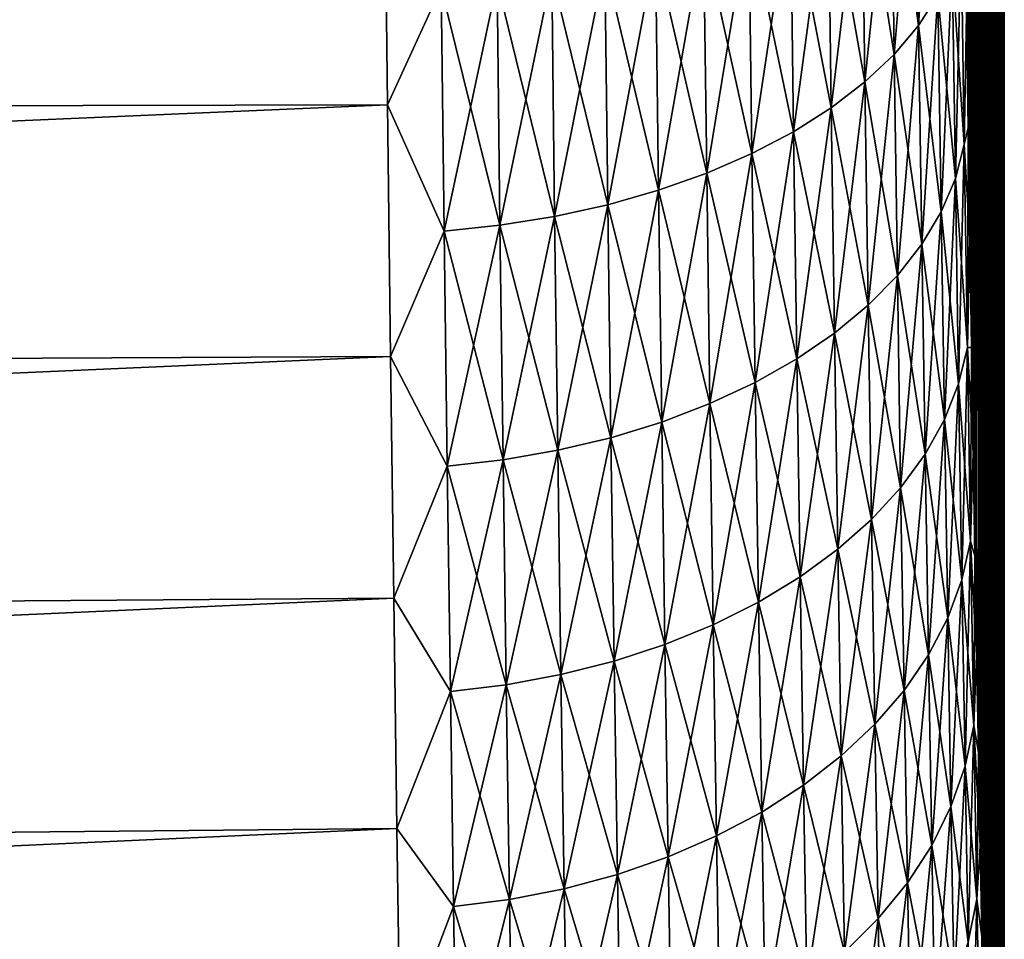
# Model space of a CAD drawing. Header units: metres. Extents: x -2 to 85, y -75 to 96.
# Tile 210 of 256: x 29.01 to 31.5, y -47.4 to -45.07. Entities that reach past the tile are written whole.
import ezdxf

# ---------------------------------------------------------------- set-up
doc = ezdxf.new("R2010")
doc.units = ezdxf.units.M
doc.layers.add('solid_20204500', color=7, linetype='CONTINUOUS')

msp = doc.modelspace()

# ---------------------------------------------------------------- linework, layer by layer
at = {"layer": 'solid_20204500'}
for points in [[(31.434292, -46.927364, 8.105751), (31.435064, -38, 8.058046), (31.354048, -38, 12.080166)], [(31.408363, -45.344559, 9.572252), (31.354048, -38, 12.080166), (31.404179, -45.056053, 9.788349)], [(31.412609, -45.626186, 9.347898), (31.354048, -38, 12.080166), (31.408363, -45.344559, 9.572252)], [(31.416906, -45.901035, 9.115167), (31.354048, -38, 12.080166), (31.412609, -45.626186, 9.347898)], [(31.421242, -46.168938, 8.874249), (31.354048, -38, 12.080166), (31.416906, -45.901035, 9.115167)], [(31.425591, -46.429241, 8.625756), (31.354048, -38, 12.080166), (31.421242, -46.168938, 8.874249)], [(31.429947, -46.682137, 8.369515), (31.354048, -38, 12.080166), (31.425591, -46.429241, 8.625756)], [(31.434292, -46.927364, 8.105751), (31.354048, -38, 12.080166), (31.429947, -46.682137, 8.369515)], [(31.404179, -45.05608, -9.78833), (31.435064, -38, -8.058046), (31.408363, -45.344585, -9.572232)], [(31.408363, -45.344585, -9.572232), (31.435064, -38, -8.058046), (31.412609, -45.626209, -9.347878)], [(31.412609, -45.626209, -9.347878), (31.435064, -38, -8.058046), (31.416906, -45.901058, -9.115147)], [(31.416906, -45.901058, -9.115147), (31.435064, -38, -8.058046), (31.421242, -46.168957, -8.874229)], [(31.421242, -46.168957, -8.874229), (31.435064, -38, -8.058046), (31.425591, -46.42926, -8.625737)], [(31.425591, -46.42926, -8.625737), (31.435064, -38, -8.058046), (31.429947, -46.682156, -8.369497)], [(31.429947, -46.682156, -8.369497), (31.435064, -38, -8.058046), (31.434292, -46.92738, -8.105735)], [(31.438612, -47.164463, 7.834852), (31.435064, -38, 8.058046), (31.434292, -46.927364, 8.105751)], [(31.434292, -46.92738, -8.105735), (31.435064, -38, -8.058046), (31.438612, -47.164478, -7.834837)], [(31.438612, -47.164478, -7.834837), (31.435064, -38, -8.058046), (31.463511, -38, -6.040524)], [(31.463179, -48.410591, 6.067952), (31.463511, -38, 6.040524), (31.435064, -38, 8.058046)], [(31.442896, -47.393684, 7.556543), (31.435064, -38, 8.058046), (31.438612, -47.164463, 7.834852)], [(31.447124, -47.614594, 7.271374), (31.435064, -38, 8.058046), (31.442896, -47.393684, 7.556543)], [(31.451281, -47.826771, 6.979822), (31.435064, -38, 8.058046), (31.447124, -47.614594, 7.271374)], [(31.455355, -48.030479, 6.681523), (31.435064, -38, 8.058046), (31.451281, -47.826771, 6.979822)], [(31.459328, -48.225197, 6.377385), (31.435064, -38, 8.058046), (31.455355, -48.030479, 6.681523)], [(31.463179, -48.410591, 6.067952), (31.435064, -38, 8.058046), (31.459328, -48.225197, 6.377385)], [(31.438612, -47.164478, -7.834837), (31.463511, -38, -6.040524), (31.442896, -47.393696, -7.55653)], [(31.442896, -47.393696, -7.55653), (31.463511, -38, -6.040524), (31.447124, -47.614601, -7.271362)], [(31.447124, -47.614601, -7.271362), (31.463511, -38, -6.040524), (31.451281, -47.826778, -6.979813)], [(31.451281, -47.826778, -6.979813), (31.463511, -38, -6.040524), (31.455355, -48.030487, -6.681515)], [(31.455355, -48.030487, -6.681515), (31.463511, -38, -6.040524), (31.459328, -48.225201, -6.377378)], [(31.459328, -48.225201, -6.377378), (31.463511, -38, -6.040524), (31.463179, -48.410595, -6.067947)], [(31.463179, -48.410595, -6.067947), (31.463511, -38, -6.040524), (31.466904, -48.586884, -5.752857)], [(31.466904, -48.58688, 5.75286), (31.463511, -38, 6.040524), (31.463179, -48.410591, 6.067952)], [(31.483128, -49.34351, 4.107474), (31.483782, -38, 4.027141), (31.463511, -38, 6.040524)], [(31.466904, -48.586884, -5.752857), (31.463511, -38, -6.040524), (31.483782, -38, -4.027141)], [(31.47048, -48.753498, 5.433125), (31.463511, -38, 6.040524), (31.466904, -48.58688, 5.75286)], [(31.473894, -48.910099, 5.109344), (31.463511, -38, 6.040524), (31.47048, -48.753498, 5.433125)], [(31.47714, -49.0569, 4.781141), (31.463511, -38, 6.040524), (31.473894, -48.910099, 5.109344)], [(31.480211, -49.193913, 4.448503), (31.463511, -38, 6.040524), (31.47714, -49.0569, 4.781141)], [(31.483128, -49.34351, 4.107474), (31.463511, -38, 6.040524), (31.480211, -49.193913, 4.448503)], [(31.466904, -48.586884, -5.752857), (31.483782, -38, -4.027141), (31.47048, -48.753498, -5.433122)], [(31.47048, -48.753498, -5.433122), (31.483782, -38, -4.027141), (31.473894, -48.910099, -5.109344)], [(31.473894, -48.910099, -5.109344), (31.483782, -38, -4.027141), (31.47714, -49.0569, -4.78114)], [(31.47714, -49.0569, -4.78114), (31.483782, -38, -4.027141), (31.480211, -49.193913, -4.448503)], [(31.483128, -49.343491, -4.107513), (31.480211, -49.193913, -4.448503), (31.483782, -38, -4.027141)], [(31.485729, -49.518456, 3.777731), (31.483782, -38, 4.027141), (31.483128, -49.34351, 4.107474)], [(31.483128, -49.343491, -4.107513), (31.483782, -38, -4.027141), (31.485727, -49.518425, -3.777786)], [(31.498213, -53.100281, 1.336894), (31.5, -38), (31.483782, -38, 4.027141)], [(31.485727, -49.518425, -3.777786), (31.483782, -38, -4.027141), (31.5, -38)], [(31.488024, -49.718075, 3.460596), (31.483782, -38, 4.027141), (31.485729, -49.518456, 3.777731)], [(31.490021, -49.940929, 3.159067), (31.483782, -38, 4.027141), (31.488024, -49.718075, 3.460596)], [(31.49173, -50.185005, 2.875926), (31.483782, -38, 4.027141), (31.490021, -49.940929, 3.159067)], [(31.493176, -50.449215, 2.612205), (31.483782, -38, 4.027141), (31.49173, -50.185005, 2.875926)], [(31.494389, -50.732422, 2.368788), (31.483782, -38, 4.027141), (31.493176, -50.449215, 2.612205)], [(31.49539, -51.033131, 2.147159), (31.483782, -38, 4.027141), (31.494389, -50.732422, 2.368788)], [(31.496202, -51.349453, 1.948606), (31.483782, -38, 4.027141), (31.49539, -51.033131, 2.147159)], [(31.496851, -51.679497, 1.774404), (31.483782, -38, 4.027141), (31.496202, -51.349453, 1.948606)], [(31.497358, -52.021088, 1.625478), (31.483782, -38, 4.027141), (31.496851, -51.679497, 1.774404)], [(31.497742, -52.372906, 1.502514), (31.483782, -38, 4.027141), (31.497358, -52.021088, 1.625478)], [(31.498022, -52.733593, 1.406095), (31.483782, -38, 4.027141), (31.497742, -52.372906, 1.502514)], [(31.498213, -53.100281, 1.336894), (31.483782, -38, 4.027141), (31.498022, -52.733593, 1.406095)], [(31.485727, -49.518425, -3.777786), (31.5, -38), (31.488024, -49.718037, -3.460648)], [(31.488024, -49.718037, -3.460648), (31.5, -38), (31.490021, -49.940899, -3.159105)], [(31.490021, -49.940899, -3.159105), (31.5, -38), (31.49173, -50.184982, -2.875952)], [(31.49173, -50.184982, -2.875952), (31.5, -38), (31.493176, -50.449196, -2.612225)], [(31.493176, -50.449196, -2.612225), (31.5, -38), (31.494389, -50.732391, -2.368811)], [(31.494389, -50.732391, -2.368811), (31.5, -38), (31.49539, -51.0331, -2.147181)], [(31.49539, -51.0331, -2.147181), (31.5, -38), (31.496202, -51.349426, -1.948622)], [(31.496202, -51.349426, -1.948622), (31.5, -38), (31.496851, -51.679482, -1.774411)], [(31.496851, -51.679482, -1.774411), (31.5, -38), (31.497358, -52.021076, -1.625482)], [(31.497358, -52.021076, -1.625482), (31.5, -38), (31.497742, -52.372898, -1.502517)], [(31.497742, -52.372898, -1.502517), (31.5, -38), (31.498022, -52.733585, -1.406097)], [(31.498022, -52.733585, -1.406097), (31.5, -38), (31.498213, -53.100273, -1.336895)], [(31.498213, -53.100273, -1.336895), (31.5, -38), (31.498322, -53.470123, -1.295209)], [(31.498322, -53.470127, 1.295208), (31.5, -38), (31.498213, -53.100281, 1.336894)], [(31.498322, -53.470123, -1.295209), (31.5, -38), (31.498358, -53.841866, -1.281194)], [(31.498322, -53.470127, 1.295208), (31.499994, -69.770828, 0), (31.5, -38)], [(31.499174, -69.770836, -0.640597), (31.498354, -69.770851, -1.281194), (31.5, -38)], [(31.498358, -61.806351, -1.281194), (31.5, -38), (31.498354, -69.770851, -1.281194)], [(31.498358, -61.806351, -1.281194), (31.498358, -53.841866, -1.281194), (31.5, -38)], [(31.499174, -69.770836, -0.640597), (31.5, -38), (31.499994, -69.770828, 0)], [(31.324314, -44.439693, 10.703927), (31.275009, -44.509758, 10.818943), (31.282749, -45.085258, 10.449458)], [(31.331966, -45.008953, 10.338295), (31.324314, -44.439693, 10.703927), (31.282749, -45.085258, 10.449458)], [(31.275009, -44.509758, -10.818943), (31.282749, -45.085258, -10.449458), (31.213022, -44.577095, -10.929181)], [(31.275009, -44.509758, 10.818943), (31.213022, -44.577095, 10.929181), (31.220825, -45.158592, 10.555995)], [(31.282749, -45.085258, 10.449458), (31.275009, -44.509758, 10.818943), (31.220825, -45.158592, 10.555995)], [(31.331966, -45.008953, -10.338295), (31.282749, -45.085258, -10.449458), (31.275009, -44.509758, -10.818943)], [(31.213022, -44.577095, -10.929181), (31.220825, -45.158592, -10.555995), (31.139023, -44.641125, -11.033694)], [(31.213022, -44.577095, 10.929181), (31.139023, -44.641125, 11.033694), (31.146864, -45.228313, 10.656989)], [(31.220825, -45.158592, 10.555995), (31.213022, -44.577095, 10.929181), (31.146864, -45.228313, 10.656989)], [(31.282749, -45.085258, -10.449458), (31.220825, -45.158592, -10.555995), (31.213022, -44.577095, -10.929181)], [(29.929728, -44.624798, -11.811424), (13.35, -45.323074, -11.919577), (13.35, -44.618221, -12.324888)], [(13.35, -44.618282, 12.324965), (13.35, -45.323139, 11.919648), (29.929728, -44.624798, 11.811424)], [(13.35, -45.323139, 11.919648), (29.937128, -45.286179, 11.415071), (29.929728, -44.624798, 11.811424)], [(29.929728, -44.624798, -11.811424), (29.937128, -45.286179, -11.415071), (13.35, -45.323074, -11.919577)], [(30.073721, -44.988735, 11.587371), (29.929728, -44.624798, 11.811424), (29.937128, -45.286179, 11.415071)], [(30.073721, -44.988735, -11.587371), (29.937128, -45.286179, -11.415071), (29.929728, -44.624798, -11.811424)], [(31.139023, -44.641125, -11.033694), (31.146864, -45.228313, -10.656989), (31.053759, -44.701309, -11.131606)], [(31.139023, -44.641125, 11.033694), (31.053759, -44.701309, 11.131606), (31.061613, -45.293842, 10.751593)], [(31.146864, -45.228313, 10.656989), (31.139023, -44.641125, 11.033694), (31.061613, -45.293842, 10.751593)], [(31.220825, -45.158592, -10.555995), (31.146864, -45.228313, -10.656989), (31.139023, -44.641125, -11.033694)], [(31.053759, -44.701309, -11.131606), (31.061613, -45.293842, -10.751593), (30.957975, -44.757111, -11.222039)], [(31.053759, -44.701309, 11.131606), (30.957975, -44.757111, 11.222039), (30.965822, -45.354591, 10.838958)], [(31.061613, -45.293842, 10.751593), (31.053759, -44.701309, 11.131606), (30.965822, -45.354591, 10.838958)], [(31.146864, -45.228313, -10.656989), (31.061613, -45.293842, -10.751593), (31.053759, -44.701309, -11.131606)], [(30.957975, -44.757111, -11.222039), (30.965822, -45.354591, -10.838958), (30.852467, -44.80801, -11.304157)], [(30.957975, -44.757111, 11.222039), (30.852467, -44.80801, 11.304157), (30.860283, -45.409992, 10.918274)], [(30.965822, -45.354591, 10.838958), (30.957975, -44.757111, 11.222039), (30.860283, -45.409992, 10.918274)], [(31.061613, -45.293842, -10.751593), (30.965822, -45.354591, -10.838958), (30.957975, -44.757111, -11.222039)], [(30.852467, -44.80801, -11.304157), (30.860283, -45.409992, -10.918274), (30.738209, -44.853588, -11.37728)], [(30.852467, -44.80801, 11.304157), (30.738209, -44.853588, 11.37728), (30.745979, -45.459591, 10.988883)], [(30.860283, -45.409992, 10.918274), (30.852467, -44.80801, 11.304157), (30.745979, -45.459591, 10.988883)], [(30.965822, -45.354591, -10.838958), (30.860283, -45.409992, -10.918274), (30.852467, -44.80801, -11.304157)], [(31.390965, -44.850712, -10.106911), (31.398708, -45.386745, -9.71951), (31.368128, -44.930485, -10.223693)], [(31.376015, -45.472824, 9.831907), (31.390965, -44.850712, 10.106911), (31.368128, -44.930485, 10.223693)], [(31.376015, -45.472824, 9.831907), (31.398708, -45.386745, 9.71951), (31.390965, -44.850712, 10.106911)], [(31.404179, -45.05608, -9.78833), (31.398708, -45.386745, -9.71951), (31.390965, -44.850712, -10.106911)], [(31.390965, -44.850712, 10.106911), (31.398708, -45.386745, 9.71951), (31.404179, -45.056053, 9.788349)], [(30.738209, -44.853588, -11.37728), (30.745979, -45.459591, -10.988883), (30.616226, -44.893444, -11.440767)], [(30.738209, -44.853588, 11.37728), (30.616226, -44.893444, 11.440767), (30.62393, -45.502949, 11.050166)], [(30.745979, -45.459591, 10.988883), (30.738209, -44.853588, 11.37728), (30.62393, -45.502949, 11.050166)], [(30.860283, -45.409992, -10.918274), (30.745979, -45.459591, -10.988883), (30.738209, -44.853588, -11.37728)], [(30.616226, -44.893444, -11.440767), (30.62393, -45.502949, -11.050166), (30.487537, -44.927177, -11.493977)], [(30.616226, -44.893444, 11.440767), (30.487537, -44.927177, 11.493977), (30.495165, -45.539631, 11.101502)], [(30.62393, -45.502949, 11.050166), (30.616226, -44.893444, 11.440767), (30.495165, -45.539631, 11.101502)], [(30.745979, -45.459591, -10.988883), (30.62393, -45.502949, -11.050166), (30.616226, -44.893444, -11.440767)], [(30.487537, -44.927177, -11.493977), (30.495165, -45.539631, -11.101502), (30.353254, -44.954433, -11.536336)], [(30.487537, -44.927177, 11.493977), (30.353254, -44.954433, 11.536336), (30.360788, -45.569241, 11.142339)], [(30.495165, -45.539631, 11.101502), (30.487537, -44.927177, 11.493977), (30.360788, -45.569241, 11.142339)], [(30.62393, -45.502949, -11.050166), (30.495165, -45.539631, -11.101502), (30.487537, -44.927177, -11.493977)], [(31.368128, -44.930485, -10.223693), (31.376015, -45.472824, -9.831907), (31.331966, -45.008953, -10.338295)], [(31.368128, -44.930485, 10.223693), (31.331966, -45.008953, 10.338295), (31.33997, -45.557495, 9.942202)], [(31.376015, -45.472824, 9.831907), (31.368128, -44.930485, 10.223693), (31.33997, -45.557495, 9.942202)], [(31.398708, -45.386745, -9.71951), (31.376015, -45.472824, -9.831907), (31.368128, -44.930485, -10.223693)], [(30.214809, -44.975006, -11.567546), (30.222244, -45.591572, -11.172385), (30.073721, -44.988735, -11.587371)], [(30.214809, -44.975006, 11.567546), (30.073721, -44.988735, 11.587371), (30.081049, -45.606438, 11.191418)], [(30.222244, -45.591572, 11.172385), (30.214809, -44.975006, 11.567546), (30.081049, -45.606438, 11.191418)], [(30.353254, -44.954433, -11.536336), (30.360788, -45.569241, -11.142339), (30.214809, -44.975006, -11.567546)], [(30.353254, -44.954433, 11.536336), (30.214809, -44.975006, 11.567546), (30.222244, -45.591572, 11.172385)], [(30.360788, -45.569241, -11.142339), (30.222244, -45.591572, -11.172385), (30.214809, -44.975006, -11.567546)], [(30.360788, -45.569241, 11.142339), (30.353254, -44.954433, 11.536336), (30.222244, -45.591572, 11.172385)], [(30.495165, -45.539631, -11.101502), (30.360788, -45.569241, -11.142339), (30.353254, -44.954433, -11.536336)], [(30.081049, -45.606438, 11.191418), (30.073721, -44.988735, 11.587371), (29.937128, -45.286179, 11.415071)], [(30.073721, -44.988735, -11.587371), (30.081049, -45.606438, -11.191418), (29.937128, -45.286179, -11.415071)], [(30.222244, -45.591572, -11.172385), (30.081049, -45.606438, -11.191418), (30.073721, -44.988735, -11.587371)], [(31.331966, -45.008953, -10.338295), (31.33997, -45.557495, -9.942202), (31.282749, -45.085258, -10.449458)], [(31.331966, -45.008953, 10.338295), (31.282749, -45.085258, 10.449458), (31.290844, -45.639828, 10.049182)], [(31.33997, -45.557495, 9.942202), (31.331966, -45.008953, 10.338295), (31.290844, -45.639828, 10.049182)], [(31.376015, -45.472824, -9.831907), (31.33997, -45.557495, -9.942202), (31.331966, -45.008953, -10.338295)], [(31.398708, -45.386745, 9.71951), (31.408363, -45.344559, 9.572252), (31.404179, -45.056053, 9.788349)], [(31.404179, -45.05608, -9.78833), (31.408363, -45.344585, -9.572232), (31.398708, -45.386745, -9.71951)], [(31.282749, -45.085258, -10.449458), (31.290844, -45.639828, -10.049182), (31.220825, -45.158592, -10.555995)], [(31.282749, -45.085258, 10.449458), (31.220825, -45.158592, 10.555995), (31.228985, -45.718945, 10.151702)], [(31.290844, -45.639828, 10.049182), (31.282749, -45.085258, 10.449458), (31.228985, -45.718945, 10.151702)], [(31.33997, -45.557495, -9.942202), (31.290844, -45.639828, -10.049182), (31.282749, -45.085258, -10.449458)], [(31.220825, -45.158592, -10.555995), (31.228985, -45.718945, -10.151702), (31.146864, -45.228313, -10.656989)], [(31.220825, -45.158592, 10.555995), (31.146864, -45.228313, 10.656989), (31.155064, -45.794159, 10.248879)], [(31.228985, -45.718945, 10.151702), (31.220825, -45.158592, 10.555995), (31.155064, -45.794159, 10.248879)], [(31.290844, -45.639828, -10.049182), (31.228985, -45.718945, -10.151702), (31.220825, -45.158592, -10.555995)], [(31.146864, -45.228313, -10.656989), (31.155064, -45.794159, -10.248879), (31.061613, -45.293842, -10.751593)], [(31.146864, -45.228313, 10.656989), (31.061613, -45.293842, 10.751593), (31.069828, -45.864845, 10.339896)], [(31.155064, -45.794159, 10.248879), (31.146864, -45.228313, 10.656989), (31.069828, -45.864845, 10.339896)], [(31.228985, -45.718945, -10.151702), (31.155064, -45.794159, -10.248879), (31.146864, -45.228313, -10.656989)], [(13.35, -46.003262, 11.474065), (29.944929, -45.924042, 10.981625), (29.937128, -45.286179, 11.415071)], [(13.35, -45.323139, 11.919648), (13.35, -46.003262, 11.474065), (29.937128, -45.286179, 11.415071)], [(29.937128, -45.286179, -11.415071), (13.35, -46.003193, -11.474001), (13.35, -45.323074, -11.919577)], [(29.937128, -45.286179, -11.415071), (29.944929, -45.924042, -10.981625), (13.35, -46.003193, -11.474001)], [(30.081049, -45.606438, 11.191418), (29.937128, -45.286179, 11.415071), (29.944929, -45.924042, 10.981625)], [(30.081049, -45.606438, -11.191418), (29.944929, -45.924042, -10.981625), (29.937128, -45.286179, -11.415071)], [(31.061613, -45.293842, -10.751593), (31.069828, -45.864845, -10.339896), (30.965822, -45.354591, -10.838958)], [(31.061613, -45.293842, 10.751593), (30.965822, -45.354591, 10.838958), (30.97403, -45.930363, 10.423935)], [(31.069828, -45.864845, 10.339896), (31.061613, -45.293842, 10.751593), (30.97403, -45.930363, 10.423935)], [(31.155064, -45.794159, -10.248879), (31.069828, -45.864845, -10.339896), (31.061613, -45.293842, -10.751593)], [(31.398708, -45.386745, 9.71951), (31.406679, -45.901054, 9.303527), (31.408363, -45.344559, 9.572252)], [(31.408363, -45.344585, -9.572232), (31.412609, -45.626209, -9.347878), (31.398708, -45.386745, -9.71951)], [(31.406679, -45.901054, 9.303527), (31.412609, -45.626186, 9.347898), (31.408363, -45.344559, 9.572252)], [(30.965822, -45.354591, -10.838958), (30.97403, -45.930363, -10.423935), (30.860283, -45.409992, -10.918274)], [(30.965822, -45.354591, 10.838958), (30.860283, -45.409992, 10.918274), (30.868462, -45.990105, 10.500216)], [(30.97403, -45.930363, 10.423935), (30.965822, -45.354591, 10.838958), (30.868462, -45.990105, 10.500216)], [(31.069828, -45.864845, -10.339896), (30.97403, -45.930363, -10.423935), (30.965822, -45.354591, -10.838958)], [(31.398708, -45.386745, -9.71951), (31.406679, -45.901054, -9.303527), (31.376015, -45.472824, -9.831907)], [(31.38413, -45.993195, 9.411203), (31.398708, -45.386745, 9.71951), (31.376015, -45.472824, 9.831907)], [(31.38413, -45.993195, 9.411203), (31.406679, -45.901054, 9.303527), (31.398708, -45.386745, 9.71951)], [(31.412609, -45.626209, -9.347878), (31.406679, -45.901054, -9.303527), (31.398708, -45.386745, -9.71951)], [(30.860283, -45.409992, -10.918274), (30.868462, -45.990105, -10.500216), (30.745979, -45.459591, -10.988883)], [(30.860283, -45.409992, 10.918274), (30.745979, -45.459591, 10.988883), (30.754107, -46.043571, 10.568106)], [(30.868462, -45.990105, 10.500216), (30.860283, -45.409992, 10.918274), (30.754107, -46.043571, 10.568106)], [(30.97403, -45.930363, -10.423935), (30.868462, -45.990105, -10.500216), (30.860283, -45.409992, -10.918274)], [(30.745979, -45.459591, -10.988883), (30.754107, -46.043571, -10.568106), (30.62393, -45.502949, -11.050166)], [(30.745979, -45.459591, 10.988883), (30.62393, -45.502949, 11.050166), (30.63199, -46.090298, 10.627006)], [(30.754107, -46.043571, 10.568106), (30.745979, -45.459591, 10.988883), (30.63199, -46.090298, 10.627006)], [(30.868462, -45.990105, -10.500216), (30.754107, -46.043571, -10.568106), (30.745979, -45.459591, -10.988883)], [(31.376015, -45.472824, -9.831907), (31.38413, -45.993195, -9.411203), (31.33997, -45.557495, -9.942202)], [(31.376015, -45.472824, 9.831907), (31.33997, -45.557495, 9.942202), (31.348207, -46.083824, 9.516863)], [(31.38413, -45.993195, 9.411203), (31.376015, -45.472824, 9.831907), (31.348207, -46.083824, 9.516863)], [(31.406679, -45.901054, -9.303527), (31.38413, -45.993195, -9.411203), (31.376015, -45.472824, -9.831907)], [(30.62393, -45.502949, -11.050166), (30.63199, -46.090298, -10.627006), (30.495165, -45.539631, -11.101502)], [(30.62393, -45.502949, 11.050166), (30.495165, -45.539631, 11.101502), (30.503141, -46.129807, 10.67632)], [(30.63199, -46.090298, 10.627006), (30.62393, -45.502949, 11.050166), (30.503141, -46.129807, 10.67632)], [(30.754107, -46.043571, -10.568106), (30.63199, -46.090298, -10.627006), (30.62393, -45.502949, -11.050166)], [(30.495165, -45.539631, -11.101502), (30.503141, -46.129807, -10.67632), (30.360788, -45.569241, -11.142339)], [(30.495165, -45.539631, 11.101502), (30.360788, -45.569241, 11.142339), (30.36867, -46.161682, 10.715515)], [(30.503141, -46.129807, 10.67632), (30.495165, -45.539631, 11.101502), (30.36867, -46.161682, 10.715515)], [(30.63199, -46.090298, -10.627006), (30.503141, -46.129807, -10.67632), (30.495165, -45.539631, -11.101502)], [(30.360788, -45.569241, -11.142339), (30.36867, -46.161682, -10.715515), (30.222244, -45.591572, -11.172385)], [(30.360788, -45.569241, 11.142339), (30.222244, -45.591572, 11.172385), (30.230019, -46.185688, 10.744314)], [(30.36867, -46.161682, 10.715515), (30.360788, -45.569241, 11.142339), (30.230019, -46.185688, 10.744314)], [(30.503141, -46.129807, -10.67632), (30.36867, -46.161682, -10.715515), (30.360788, -45.569241, -11.142339)], [(31.33997, -45.557495, -9.942202), (31.348207, -46.083824, -9.516863), (31.290844, -45.639828, -10.049182)], [(31.33997, -45.557495, 9.942202), (31.290844, -45.639828, 10.049182), (31.299177, -46.171951, 9.619342)], [(31.348207, -46.083824, 9.516863), (31.33997, -45.557495, 9.942202), (31.299177, -46.171951, 9.619342)], [(31.38413, -45.993195, -9.411203), (31.348207, -46.083824, -9.516863), (31.33997, -45.557495, -9.942202)], [(30.222244, -45.591572, -11.172385), (30.230019, -46.185688, -10.744314), (30.081049, -45.606438, -11.191418)], [(30.222244, -45.591572, 11.172385), (30.081049, -45.606438, 11.191418), (30.088711, -46.201633, 10.762501)], [(30.230019, -46.185688, 10.744314), (30.222244, -45.591572, 11.172385), (30.088711, -46.201633, 10.762501)], [(30.36867, -46.161682, -10.715515), (30.230019, -46.185688, -10.744314), (30.222244, -45.591572, -11.172385)], [(30.088711, -46.201633, 10.762501), (30.081049, -45.606438, 11.191418), (29.944929, -45.924042, 10.981625)], [(30.081049, -45.606438, -11.191418), (30.088711, -46.201633, -10.762501), (29.944929, -45.924042, -10.981625)], [(30.230019, -46.185688, -10.744314), (30.088711, -46.201633, -10.762501), (30.081049, -45.606438, -11.191418)], [(31.290844, -45.639828, -10.049182), (31.299177, -46.171951, -9.619342), (31.228985, -45.718945, -10.151702)], [(31.290844, -45.639828, 10.049182), (31.228985, -45.718945, 10.151702), (31.237385, -46.256626, 9.717541)], [(31.299177, -46.171951, 9.619342), (31.290844, -45.639828, 10.049182), (31.237385, -46.256626, 9.717541)], [(31.348207, -46.083824, -9.516863), (31.299177, -46.171951, -9.619342), (31.290844, -45.639828, -10.049182)], [(31.406679, -45.901054, 9.303527), (31.416906, -45.901035, 9.115167), (31.412609, -45.626186, 9.347898)], [(31.412609, -45.626209, -9.347878), (31.416906, -45.901058, -9.115147), (31.406679, -45.901054, -9.303527)], [(31.228985, -45.718945, -10.151702), (31.237385, -46.256626, -9.717541), (31.155064, -45.794159, -10.248879)], [(31.228985, -45.718945, 10.151702), (31.155064, -45.794159, 10.248879), (31.163506, -46.337124, 9.810613)], [(31.237385, -46.256626, 9.717541), (31.228985, -45.718945, 10.151702), (31.163506, -46.337124, 9.810613)], [(31.299177, -46.171951, -9.619342), (31.237385, -46.256626, -9.717541), (31.228985, -45.718945, -10.151702)], [(31.155064, -45.794159, -10.248879), (31.163506, -46.337124, -9.810613), (31.069828, -45.864845, -10.339896)], [(31.155064, -45.794159, 10.248879), (31.069828, -45.864845, 10.339896), (31.078287, -46.412762, 9.897774)], [(31.163506, -46.337124, 9.810613), (31.155064, -45.794159, 10.248879), (31.078287, -46.412762, 9.897774)], [(31.237385, -46.256626, -9.717541), (31.163506, -46.337124, -9.810613), (31.155064, -45.794159, -10.248879)], [(31.069828, -45.864845, -10.339896), (31.078287, -46.412762, -9.897774), (30.97403, -45.930363, -10.423935)], [(31.069828, -45.864845, 10.339896), (30.97403, -45.930363, 10.423935), (30.982479, -46.482857, 9.978239)], [(31.078287, -46.412762, 9.897774), (31.069828, -45.864845, 10.339896), (30.982479, -46.482857, 9.978239)], [(31.163506, -46.337124, -9.810613), (31.078287, -46.412762, -9.897774), (31.069828, -45.864845, -10.339896)], [(31.406679, -45.901054, -9.303527), (31.414759, -46.392227, -8.860213), (31.38413, -45.993195, -9.411203)], [(31.392361, -46.49017, 8.962847), (31.406679, -45.901054, 9.303527), (31.38413, -45.993195, 9.411203)], [(31.392361, -46.49017, 8.962847), (31.414759, -46.392227, 8.860213), (31.406679, -45.901054, 9.303527)], [(31.406679, -45.901054, 9.303527), (31.414759, -46.392227, 8.860213), (31.416906, -45.901035, 9.115167)], [(31.421242, -46.168957, -8.874229), (31.414759, -46.392227, -8.860213), (31.406679, -45.901054, -9.303527)], [(31.416906, -45.901058, -9.115147), (31.421242, -46.168957, -8.874229), (31.406679, -45.901054, -9.303527)], [(31.414759, -46.392227, 8.860213), (31.421242, -46.168938, 8.874249), (31.416906, -45.901035, 9.115167)], [(13.35, -46.656345, 10.989722), (29.953043, -46.536133, 10.512615), (29.944929, -45.924042, 10.981625)], [(13.35, -46.003262, 11.474065), (13.35, -46.656345, 10.989722), (29.944929, -45.924042, 10.981625)], [(29.944929, -45.924042, -10.981625), (13.35, -46.656277, -10.989664), (13.35, -46.003193, -11.474001)], [(29.944929, -45.924042, -10.981625), (29.953043, -46.536133, -10.512615), (13.35, -46.656277, -10.989664)], [(30.088711, -46.201633, 10.762501), (29.944929, -45.924042, 10.981625), (29.953043, -46.536133, 10.512615)], [(30.088711, -46.201633, -10.762501), (29.953043, -46.536133, -10.512615), (29.944929, -45.924042, -10.981625)], [(30.97403, -45.930363, -10.423935), (30.982479, -46.482857, -9.978239), (30.868462, -45.990105, -10.500216)], [(30.97403, -45.930363, 10.423935), (30.868462, -45.990105, 10.500216), (30.876881, -46.546761, 10.051261)], [(30.982479, -46.482857, 9.978239), (30.97403, -45.930363, 10.423935), (30.876881, -46.546761, 10.051261)], [(31.078287, -46.412762, -9.897774), (30.982479, -46.482857, -9.978239), (30.97403, -45.930363, -10.423935)], [(30.868462, -45.990105, -10.500216), (30.876881, -46.546761, -10.051261), (30.754107, -46.043571, -10.568106)], [(30.868462, -45.990105, 10.500216), (30.754107, -46.043571, 10.568106), (30.762474, -46.603939, 10.116232)], [(30.876881, -46.546761, 10.051261), (30.868462, -45.990105, 10.500216), (30.762474, -46.603939, 10.116232)], [(30.982479, -46.482857, -9.978239), (30.876881, -46.546761, -10.051261), (30.868462, -45.990105, -10.500216)], [(31.38413, -45.993195, -9.411203), (31.392361, -46.49017, -8.962847), (31.348207, -46.083824, -9.516863)], [(31.38413, -45.993195, 9.411203), (31.348207, -46.083824, 9.516863), (31.35656, -46.586502, 9.063554)], [(31.392361, -46.49017, 8.962847), (31.38413, -45.993195, 9.411203), (31.35656, -46.586502, 9.063554)], [(31.414759, -46.392227, -8.860213), (31.392361, -46.49017, -8.962847), (31.38413, -45.993195, -9.411203)], [(30.754107, -46.043571, -10.568106), (30.762474, -46.603939, -10.116232), (30.63199, -46.090298, -10.627006)], [(30.754107, -46.043571, 10.568106), (30.63199, -46.090298, 10.627006), (30.640287, -46.653889, 10.172579)], [(30.762474, -46.603939, 10.116232), (30.754107, -46.043571, 10.568106), (30.640287, -46.653889, 10.172579)], [(30.876881, -46.546761, -10.051261), (30.762474, -46.603939, -10.116232), (30.754107, -46.043571, -10.568106)], [(30.63199, -46.090298, -10.627006), (30.640287, -46.653889, -10.172579), (30.503141, -46.129807, -10.67632)], [(30.63199, -46.090298, 10.627006), (30.503141, -46.129807, 10.67632), (30.511353, -46.696106, 10.219729)], [(30.640287, -46.653889, 10.172579), (30.63199, -46.090298, 10.627006), (30.511353, -46.696106, 10.219729)], [(30.762474, -46.603939, -10.116232), (30.640287, -46.653889, -10.172579), (30.63199, -46.090298, -10.627006)], [(31.348207, -46.083824, -9.516863), (31.35656, -46.586502, -9.063554), (31.299177, -46.171951, -9.619342)], [(31.348207, -46.083824, 9.516863), (31.299177, -46.171951, 9.619342), (31.307625, -46.680172, 9.161224)], [(31.35656, -46.586502, 9.063554), (31.348207, -46.083824, 9.516863), (31.307625, -46.680172, 9.161224)], [(31.392361, -46.49017, -8.962847), (31.35656, -46.586502, -9.063554), (31.348207, -46.083824, -9.516863)], [(30.503141, -46.129807, -10.67632), (30.511353, -46.696106, -10.219729), (30.36867, -46.161682, -10.715515)], [(30.503141, -46.129807, 10.67632), (30.36867, -46.161682, 10.715515), (30.37678, -46.730141, 10.257174)], [(30.511353, -46.696106, 10.219729), (30.503141, -46.129807, 10.67632), (30.37678, -46.730141, 10.257174)], [(30.640287, -46.653889, -10.172579), (30.511353, -46.696106, -10.219729), (30.503141, -46.129807, -10.67632)], [(30.36867, -46.161682, -10.715515), (30.37678, -46.730141, -10.257174), (30.230019, -46.185688, -10.744314)], [(30.36867, -46.161682, 10.715515), (30.230019, -46.185688, 10.744314), (30.23802, -46.755737, 10.284646)], [(30.37678, -46.730141, 10.257174), (30.36867, -46.161682, 10.715515), (30.23802, -46.755737, 10.284646)], [(30.511353, -46.696106, -10.219729), (30.37678, -46.730141, -10.257174), (30.36867, -46.161682, -10.715515)], [(31.299177, -46.171951, -9.619342), (31.307625, -46.680172, -9.161224), (31.237385, -46.256626, -9.717541)], [(31.299177, -46.171951, 9.619342), (31.237385, -46.256626, 9.717541), (31.245903, -46.770164, 9.254808)], [(31.307625, -46.680172, 9.161224), (31.299177, -46.171951, 9.619342), (31.245903, -46.770164, 9.254808)], [(31.35656, -46.586502, -9.063554), (31.307625, -46.680172, -9.161224), (31.299177, -46.171951, -9.619342)], [(31.414759, -46.392227, 8.860213), (31.425591, -46.429241, 8.625756), (31.421242, -46.168938, 8.874249)], [(31.421242, -46.168957, -8.874229), (31.425591, -46.42926, -8.625737), (31.414759, -46.392227, -8.860213)], [(30.230019, -46.185688, -10.744314), (30.23802, -46.755737, -10.284646), (30.088711, -46.201633, -10.762501)], [(30.230019, -46.185688, 10.744314), (30.088711, -46.201633, 10.762501), (30.096598, -46.772701, 10.301941)], [(30.23802, -46.755737, 10.284646), (30.230019, -46.185688, 10.744314), (30.096598, -46.772701, 10.301941)], [(30.37678, -46.730141, -10.257174), (30.23802, -46.755737, -10.284646), (30.230019, -46.185688, -10.744314)], [(30.096598, -46.772701, 10.301941), (30.088711, -46.201633, 10.762501), (29.953043, -46.536133, 10.512615)], [(30.088711, -46.201633, -10.762501), (30.096598, -46.772701, -10.301941), (29.953043, -46.536133, -10.512615)], [(30.23802, -46.755737, -10.284646), (30.096598, -46.772701, -10.301941), (30.088711, -46.201633, -10.762501)], [(31.237385, -46.256626, -9.717541), (31.245903, -46.770164, -9.254808), (31.163506, -46.337124, -9.810613)], [(31.237385, -46.256626, 9.717541), (31.163506, -46.337124, 9.810613), (31.172066, -46.855709, 9.343498)], [(31.245903, -46.770164, 9.254808), (31.237385, -46.256626, 9.717541), (31.172066, -46.855709, 9.343498)], [(31.307625, -46.680172, -9.161224), (31.245903, -46.770164, -9.254808), (31.237385, -46.256626, -9.717541)], [(31.163506, -46.337124, -9.810613), (31.172066, -46.855709, -9.343498), (31.078287, -46.412762, -9.897774)], [(31.163506, -46.337124, 9.810613), (31.078287, -46.412762, 9.897774), (31.086863, -46.936081, 9.426545)], [(31.172066, -46.855709, 9.343498), (31.163506, -46.337124, 9.810613), (31.086863, -46.936081, 9.426545)], [(31.245903, -46.770164, -9.254808), (31.172066, -46.855709, -9.343498), (31.163506, -46.337124, -9.810613)], [(31.414759, -46.392227, -8.860213), (31.422832, -46.858852, -8.390822), (31.392361, -46.49017, -8.962847)], [(31.400581, -46.962318, 8.488101), (31.414759, -46.392227, 8.860213), (31.392361, -46.49017, 8.962847)], [(31.400581, -46.962318, 8.488101), (31.422832, -46.858852, 8.390822), (31.414759, -46.392227, 8.860213)], [(31.429947, -46.682156, -8.369497), (31.422832, -46.858852, -8.390822), (31.414759, -46.392227, -8.860213)], [(31.425591, -46.42926, -8.625737), (31.429947, -46.682156, -8.369497), (31.414759, -46.392227, -8.860213)], [(31.414759, -46.392227, 8.860213), (31.422832, -46.858852, 8.390822), (31.425591, -46.429241, 8.625756)], [(31.078287, -46.412762, -9.897774), (31.086863, -46.936081, -9.426545), (30.982479, -46.482857, -9.978239)], [(31.078287, -46.412762, 9.897774), (30.982479, -46.482857, 9.978239), (30.991047, -47.010551, 9.5032)], [(31.086863, -46.936081, 9.426545), (31.078287, -46.412762, 9.897774), (30.991047, -47.010551, 9.5032)], [(31.172066, -46.855709, -9.343498), (31.086863, -46.936081, -9.426545), (31.078287, -46.412762, -9.897774)], [(31.422832, -46.858852, 8.390822), (31.429947, -46.682137, 8.369515), (31.425591, -46.429241, 8.625756)], [(30.982479, -46.482857, -9.978239), (30.991047, -47.010551, -9.5032), (30.876881, -46.546761, -10.051261)], [(30.982479, -46.482857, 9.978239), (30.876881, -46.546761, 10.051261), (30.885418, -47.07843, 9.572748)], [(30.991047, -47.010551, 9.5032), (30.982479, -46.482857, 9.978239), (30.885418, -47.07843, 9.572748)], [(31.086863, -46.936081, -9.426545), (30.991047, -47.010551, -9.5032), (30.982479, -46.482857, -9.978239)], [(31.392361, -46.49017, -8.962847), (31.400581, -46.962318, -8.488101), (31.35656, -46.586502, -9.063554)], [(31.392361, -46.49017, 8.962847), (31.35656, -46.586502, 9.063554), (31.364904, -47.064079, 8.583551)], [(31.400581, -46.962318, 8.488101), (31.392361, -46.49017, 8.962847), (31.364904, -47.064079, 8.583551)], [(31.422832, -46.858852, -8.390822), (31.400581, -46.962318, -8.488101), (31.392361, -46.49017, -8.962847)], [(13.35, -47.28019, 10.468255), (29.961304, -47.12019, 10.00983), (29.953043, -46.536133, 10.512615)], [(13.35, -46.656345, 10.989722), (13.35, -47.28019, 10.468255), (29.953043, -46.536133, 10.512615)], [(29.953043, -46.536133, -10.512615), (13.35, -47.280121, -10.468204), (13.35, -46.656277, -10.989664)], [(29.953043, -46.536133, -10.512615), (29.961304, -47.12019, -10.00983), (13.35, -47.280121, -10.468204)], [(30.096598, -46.772701, 10.301941), (29.953043, -46.536133, 10.512615), (29.961304, -47.12019, 10.00983)], [(30.096598, -46.772701, -10.301941), (29.961304, -47.12019, -10.00983), (29.953043, -46.536133, -10.512615)], [(30.876881, -46.546761, -10.051261), (30.885418, -47.07843, -9.572748), (30.762474, -46.603939, -10.116232)], [(30.876881, -46.546761, 10.051261), (30.762474, -46.603939, 10.116232), (30.770958, -47.139149, 9.634611)], [(30.885418, -47.07843, 9.572748), (30.876881, -46.546761, 10.051261), (30.770958, -47.139149, 9.634611)], [(30.991047, -47.010551, -9.5032), (30.885418, -47.07843, -9.572748), (30.876881, -46.546761, -10.051261)], [(31.35656, -46.586502, -9.063554), (31.364904, -47.064079, -8.583551), (31.307625, -46.680172, -9.161224)], [(31.35656, -46.586502, 9.063554), (31.307625, -46.680172, 9.161224), (31.316067, -47.163021, 8.676118)], [(31.364904, -47.064079, 8.583551), (31.35656, -46.586502, 9.063554), (31.316067, -47.163021, 8.676118)], [(31.400581, -46.962318, -8.488101), (31.364904, -47.064079, -8.583551), (31.35656, -46.586502, -9.063554)], [(30.762474, -46.603939, -10.116232), (30.770958, -47.139149, -9.634611), (30.640287, -46.653889, -10.172579)], [(30.762474, -46.603939, 10.116232), (30.640287, -46.653889, 10.172579), (30.648701, -47.192177, 9.688243)], [(30.770958, -47.139149, 9.634611), (30.762474, -46.603939, 10.116232), (30.648701, -47.192177, 9.688243)], [(30.885418, -47.07843, -9.572748), (30.770958, -47.139149, -9.634611), (30.762474, -46.603939, -10.116232)], [(30.640287, -46.653889, -10.172579), (30.648701, -47.192177, -9.688243), (30.511353, -46.696106, -10.219729)], [(30.640287, -46.653889, 10.172579), (30.511353, -46.696106, 10.219729), (30.519678, -47.236969, 9.733097)], [(30.648701, -47.192177, 9.688243), (30.640287, -46.653889, 10.172579), (30.519678, -47.236969, 9.733097)], [(30.770958, -47.139149, -9.634611), (30.648701, -47.192177, -9.688243), (30.640287, -46.653889, -10.172579)], [(30.511353, -46.696106, -10.219729), (30.519678, -47.236969, -9.733097), (30.37678, -46.730141, -10.257174)], [(30.511353, -46.696106, 10.219729), (30.37678, -46.730141, 10.257174), (30.385004, -47.273052, 9.768686)], [(30.519678, -47.236969, 9.733097), (30.511353, -46.696106, 10.219729), (30.385004, -47.273052, 9.768686)], [(30.648701, -47.192177, -9.688243), (30.519678, -47.236969, -9.733097), (30.511353, -46.696106, -10.219729)], [(31.307625, -46.680172, -9.161224), (31.316067, -47.163021, -8.676118), (31.245903, -46.770164, -9.254808)], [(31.307625, -46.680172, 9.161224), (31.245903, -46.770164, 9.254808), (31.254414, -47.258076, 8.764806)], [(31.316067, -47.163021, 8.676118), (31.307625, -46.680172, 9.161224), (31.254414, -47.258076, 8.764806)], [(31.364904, -47.064079, -8.583551), (31.316067, -47.163021, -8.676118), (31.307625, -46.680172, -9.161224)], [(31.422832, -46.858852, 8.390822), (31.434292, -46.927364, 8.105751), (31.429947, -46.682137, 8.369515)], [(31.429947, -46.682156, -8.369497), (31.434292, -46.92738, -8.105735), (31.422832, -46.858852, -8.390822)], [(30.37678, -46.730141, -10.257174), (30.385004, -47.273052, -9.768686), (30.23802, -46.755737, -10.284646)], [(30.37678, -46.730141, 10.257174), (30.23802, -46.755737, 10.284646), (30.246132, -47.300156, 9.794761)], [(30.385004, -47.273052, 9.768686), (30.37678, -46.730141, 10.257174), (30.246132, -47.300156, 9.794761)], [(30.519678, -47.236969, -9.733097), (30.385004, -47.273052, -9.768686), (30.37678, -46.730141, -10.257174)], [(30.23802, -46.755737, -10.284646), (30.246132, -47.300156, -9.794761), (30.096598, -46.772701, -10.301941)], [(30.23802, -46.755737, 10.284646), (30.096598, -46.772701, 10.301941), (30.104591, -47.318073, 9.811123)], [(30.246132, -47.300156, 9.794761), (30.23802, -46.755737, 10.284646), (30.104591, -47.318073, 9.811123)], [(30.385004, -47.273052, -9.768686), (30.246132, -47.300156, -9.794761), (30.23802, -46.755737, -10.284646)], [(31.245903, -46.770164, -9.254808), (31.254414, -47.258076, -8.764806), (31.172066, -46.855709, -9.343498)], [(31.245903, -46.770164, 9.254808), (31.172066, -46.855709, 9.343498), (31.180618, -47.348423, 8.848847)], [(31.254414, -47.258076, 8.764806), (31.245903, -46.770164, 9.254808), (31.180618, -47.348423, 8.848847)], [(31.316067, -47.163021, -8.676118), (31.254414, -47.258076, -8.764806), (31.245903, -46.770164, -9.254808)], [(30.104591, -47.318073, 9.811123), (30.096598, -46.772701, 10.301941), (29.961304, -47.12019, 10.00983)], [(30.096598, -46.772701, -10.301941), (30.104591, -47.318073, -9.811123), (29.961304, -47.12019, -10.00983)], [(30.246132, -47.300156, -9.794761), (30.104591, -47.318073, -9.811123), (30.096598, -46.772701, -10.301941)], [(31.172066, -46.855709, -9.343498), (31.180618, -47.348423, -8.848847), (31.086863, -46.936081, -9.426545)], [(31.172066, -46.855709, 9.343498), (31.086863, -46.936081, 9.426545), (31.095432, -47.433296, 8.927531)], [(31.180618, -47.348423, 8.848847), (31.172066, -46.855709, 9.343498), (31.095432, -47.433296, 8.927531)], [(31.254414, -47.258076, -8.764806), (31.180618, -47.348423, -8.848847), (31.172066, -46.855709, -9.343498)], [(31.422832, -46.858852, -8.390822), (31.43078, -47.299515, -7.896607), (31.400581, -46.962318, -8.488101)], [(31.408676, -47.408207, 7.988231), (31.422832, -46.858852, 8.390822), (31.400581, -46.962318, 8.488101)], [(31.408676, -47.408207, 7.988231), (31.43078, -47.299515, 7.896607), (31.422832, -46.858852, 8.390822)], [(31.438612, -47.164478, -7.834837), (31.43078, -47.299515, -7.896607), (31.422832, -46.858852, -8.390822)], [(31.434292, -46.92738, -8.105735), (31.438612, -47.164478, -7.834837), (31.422832, -46.858852, -8.390822)], [(31.422832, -46.858852, 8.390822), (31.43078, -47.299515, 7.896607), (31.434292, -46.927364, 8.105751)], [(31.086863, -46.936081, -9.426545), (31.095432, -47.433296, -8.927531), (30.991047, -47.010551, -9.5032)], [(31.086863, -46.936081, 9.426545), (30.991047, -47.010551, 9.5032), (30.999609, -47.511925, 9.000148)], [(31.095432, -47.433296, 8.927531), (31.086863, -46.936081, 9.426545), (30.999609, -47.511925, 9.000148)], [(31.180618, -47.348423, -8.848847), (31.095432, -47.433296, -8.927531), (31.086863, -46.936081, -9.426545)], [(31.43078, -47.299515, 7.896607), (31.438612, -47.164463, 7.834852), (31.434292, -46.927364, 8.105751)], [(31.400581, -46.962318, -8.488101), (31.408676, -47.408207, -7.988231), (31.364904, -47.064079, -8.583551)], [(31.400581, -46.962318, 8.488101), (31.364904, -47.064079, 8.583551), (31.373121, -47.51511, 8.078131)], [(31.408676, -47.408207, 7.988231), (31.400581, -46.962318, 8.488101), (31.373121, -47.51511, 8.078131)], [(31.43078, -47.299515, -7.896607), (31.408676, -47.408207, -7.988231), (31.400581, -46.962318, -8.488101)], [(30.991047, -47.010551, -9.5032), (30.999609, -47.511925, -9.000148), (30.885418, -47.07843, -9.572748)], [(30.991047, -47.010551, 9.5032), (30.885418, -47.07843, 9.572748), (30.893948, -47.58358, 9.066019)], [(30.999609, -47.511925, 9.000148), (30.991047, -47.010551, 9.5032), (30.893948, -47.58358, 9.066019)], [(31.095432, -47.433296, -8.927531), (30.999609, -47.511925, -9.000148), (30.991047, -47.010551, -9.5032)], [(31.364904, -47.064079, -8.583551), (31.373121, -47.51511, -8.078131), (31.316067, -47.163021, -8.676118)], [(31.364904, -47.064079, 8.583551), (31.316067, -47.163021, 8.676118), (31.324377, -47.619041, 8.165311)], [(31.373121, -47.51511, 8.078131), (31.364904, -47.064079, 8.583551), (31.324377, -47.619041, 8.165311)], [(31.408676, -47.408207, -7.988231), (31.373121, -47.51511, -8.078131), (31.364904, -47.064079, -8.583551)], [(30.885418, -47.07843, -9.572748), (30.893948, -47.58358, -9.066019), (30.770958, -47.139149, -9.634611)], [(30.885418, -47.07843, 9.572748), (30.770958, -47.139149, 9.634611), (30.779436, -47.647659, 9.124595)], [(30.893948, -47.58358, 9.066019), (30.885418, -47.07843, 9.572748), (30.779436, -47.647659, 9.124595)], [(30.999609, -47.511925, -9.000148), (30.893948, -47.58358, -9.066019), (30.885418, -47.07843, -9.572748)], [(13.35, -47.872681, 9.911425), (29.969557, -47.674324, 9.475019), (29.961304, -47.12019, 10.00983)], [(13.35, -47.28019, 10.468255), (13.35, -47.872681, 9.911425), (29.961304, -47.12019, 10.00983)], [(29.961304, -47.12019, -10.00983), (13.35, -47.872612, -9.911382), (13.35, -47.280121, -10.468204)], [(29.961304, -47.12019, -10.00983), (29.969557, -47.674324, -9.475019), (13.35, -47.872612, -9.911382)], [(30.104591, -47.318073, 9.811123), (29.961304, -47.12019, 10.00983), (29.969557, -47.674324, 9.475019)], [(30.104591, -47.318073, -9.811123), (29.969557, -47.674324, -9.475019), (29.961304, -47.12019, -10.00983)], [(30.770958, -47.139149, -9.634611), (30.779436, -47.647659, -9.124595), (30.648701, -47.192177, -9.688243)], [(30.770958, -47.139149, 9.634611), (30.648701, -47.192177, 9.688243), (30.657108, -47.703602, 9.175358)], [(30.779436, -47.647659, 9.124595), (30.770958, -47.139149, 9.634611), (30.657108, -47.703602, 9.175358)], [(30.893948, -47.58358, -9.066019), (30.779436, -47.647659, -9.124595), (30.770958, -47.139149, -9.634611)], [(31.316067, -47.163021, -8.676118), (31.324377, -47.619041, -8.165311), (31.254414, -47.258076, -8.764806)], [(31.316067, -47.163021, 8.676118), (31.254414, -47.258076, 8.764806), (31.262793, -47.718884, 8.248832)], [(31.324377, -47.619041, 8.165311), (31.316067, -47.163021, 8.676118), (31.262793, -47.718884, 8.248832)], [(31.373121, -47.51511, -8.078131), (31.324377, -47.619041, -8.165311), (31.316067, -47.163021, -8.676118)], [(31.43078, -47.299515, 7.896607), (31.442896, -47.393684, 7.556543), (31.438612, -47.164463, 7.834852)], [(31.438612, -47.164478, -7.834837), (31.442896, -47.393696, -7.55653), (31.43078, -47.299515, -7.896607)], [(30.648701, -47.192177, -9.688243), (30.657108, -47.703602, -9.175358), (30.519678, -47.236969, -9.733097)], [(30.648701, -47.192177, 9.688243), (30.519678, -47.236969, 9.733097), (30.527998, -47.750832, 9.217789)], [(30.657108, -47.703602, 9.175358), (30.648701, -47.192177, 9.688243), (30.527998, -47.750832, 9.217789)], [(30.779436, -47.647659, -9.124595), (30.657108, -47.703602, -9.175358), (30.648701, -47.192177, -9.688243)], [(30.519678, -47.236969, -9.733097), (30.527998, -47.750832, -9.217789), (30.385004, -47.273052, -9.768686)], [(30.519678, -47.236969, 9.733097), (30.385004, -47.273052, 9.768686), (30.393223, -47.788849, 9.251429)], [(30.527998, -47.750832, 9.217789), (30.519678, -47.236969, 9.733097), (30.393223, -47.788849, 9.251429)], [(30.657108, -47.703602, -9.175358), (30.527998, -47.750832, -9.217789), (30.519678, -47.236969, -9.733097)], [(31.254414, -47.258076, -8.764806), (31.262793, -47.718884, -8.248832), (31.180618, -47.348423, -8.848847)], [(31.254414, -47.258076, 8.764806), (31.180618, -47.348423, 8.848847), (31.189037, -47.81377, 8.32797)], [(31.262793, -47.718884, 8.248832), (31.254414, -47.258076, 8.764806), (31.189037, -47.81377, 8.32797)], [(31.324377, -47.619041, -8.165311), (31.262793, -47.718884, -8.248832), (31.254414, -47.258076, -8.764806)], [(30.385004, -47.273052, -9.768686), (30.393223, -47.788849, -9.251429), (30.246132, -47.300156, -9.794761)], [(30.385004, -47.273052, 9.768686), (30.246132, -47.300156, 9.794761), (30.254236, -47.817371, 9.276037)], [(30.393223, -47.788849, 9.251429), (30.385004, -47.273052, 9.768686), (30.254236, -47.817371, 9.276037)], [(30.527998, -47.750832, -9.217789), (30.393223, -47.788849, -9.251429), (30.385004, -47.273052, -9.768686)], [(30.112577, -47.836178, 9.291431), (30.104591, -47.318073, 9.811123), (29.969557, -47.674324, 9.475019)], [(30.104591, -47.318073, -9.811123), (30.112577, -47.836178, -9.291431), (29.969557, -47.674324, -9.475019)], [(30.246132, -47.300156, -9.794761), (30.254236, -47.817371, -9.276037), (30.104591, -47.318073, -9.811123)], [(30.246132, -47.300156, 9.794761), (30.104591, -47.318073, 9.811123), (30.112577, -47.836178, 9.291431)], [(30.254236, -47.817371, -9.276037), (30.112577, -47.836178, -9.291431), (30.104591, -47.318073, -9.811123)], [(30.254236, -47.817371, 9.276037), (30.246132, -47.300156, 9.794761), (30.112577, -47.836178, 9.291431)], [(30.393223, -47.788849, -9.251429), (30.254236, -47.817371, -9.276037), (30.246132, -47.300156, -9.794761)], [(31.43078, -47.299515, -7.896607), (31.438488, -47.712811, -7.378836), (31.408676, -47.408207, -7.988231)], [(31.416527, -47.82642, 7.464519), (31.43078, -47.299515, 7.896607), (31.408676, -47.408207, 7.988231)], [(31.416527, -47.82642, 7.464519), (31.438488, -47.712811, 7.378836), (31.43078, -47.299515, 7.896607)], [(31.442896, -47.393696, -7.55653), (31.438488, -47.712811, -7.378836), (31.43078, -47.299515, -7.896607)], [(31.43078, -47.299515, 7.896607), (31.438488, -47.712811, 7.378836), (31.442896, -47.393684, 7.556543)], [(31.180618, -47.348423, -8.848847), (31.189037, -47.81377, -8.32797), (31.095432, -47.433296, -8.927531)], [(31.180618, -47.348423, 8.848847), (31.095432, -47.433296, 8.927531), (31.103868, -47.902897, 8.402054)], [(31.189037, -47.81377, 8.32797), (31.180618, -47.348423, 8.848847), (31.103868, -47.902897, 8.402054)], [(31.262793, -47.718884, -8.248832), (31.189037, -47.81377, -8.32797), (31.180618, -47.348423, -8.848847)], [(31.438488, -47.712811, 7.378836), (31.447124, -47.614594, 7.271374), (31.442896, -47.393684, 7.556543)], [(31.442896, -47.393696, -7.55653), (31.447124, -47.614601, -7.271362), (31.438488, -47.712811, -7.378836)]]:
    msp.add_3dface(points, dxfattribs=at)

doc.saveas('drawing.dxf')
